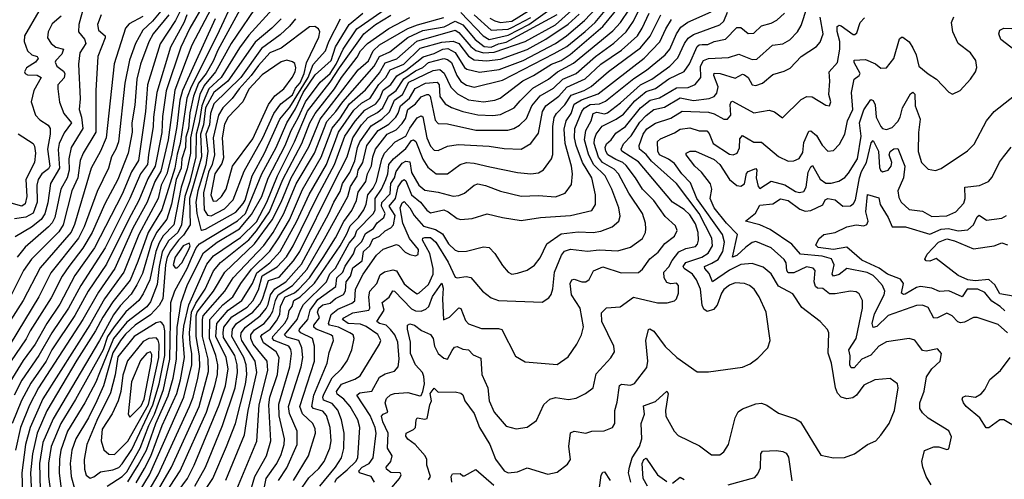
# Model space of a CAD drawing. Extents: x 1268547 to 1425625, y 515768 to 616754.
# Tile 48 of 256: x 1317983 to 1323188, y 544071 to 546500. Entities that reach past the tile are written whole.
import ezdxf

# ---------------------------------------------------------------- set-up
doc = ezdxf.new("R2010")
doc.units = 0

msp = doc.modelspace()

# ---------------------------------------------------------------- linework, layer by layer
at = {"layer": '0CON10XD'}
for points in [[(1319858.7, 544055), (1319840.4, 544085), (1319780, 544105), (1319776.8, 544115), (1319794, 544135), (1319829.7, 544155), (1319851.5, 544185), (1319867.7, 544315), (1319861.9, 544345), (1319835, 544407.9), (1319764.7, 544515.3), (1319781.5, 544528.5), (1319844, 544536), (1319885, 544610), (1319915, 544628.2), (1319965, 544642.9), (1319984.6, 544665), (1319989.2, 544705), (1319982.2, 544795), (1319965.9, 544835), (1319942.7, 544862.7), (1319920, 544885), (1319884.5, 544895), (1319871.2, 544905), (1319910.2, 544965), (1319899.3, 545005), (1319936.2, 545033.8), (1319955, 545066.5), (1319965, 545064.7), (1320055, 544971.2), (1320075, 544961), (1320105, 544960.3), (1320130.3, 544969.7), (1320146.6, 544983.4), (1320165, 545036.7), (1320215, 545107.5), (1320221.6, 545081.6), (1320217.9, 545025), (1320223.6, 544913.6), (1320255, 544928.2), (1320305, 544977.8), (1320315, 544974.4), (1320340.2, 544910.2), (1320355, 544891.8), (1320425, 544868.2), (1320515, 544867.9), (1320532.4, 544862.4), (1320605, 544722), (1320655, 544692.5), (1320825, 544676.9), (1320882.7, 544717.3), (1320928.9, 544785), (1320953.3, 544835), (1320963.6, 544876.4), (1320946.5, 544975), (1320900.9, 545045), (1320892.6, 545105), (1320901.4, 545125), (1320915, 545128.9), (1320955, 545114.5), (1320976.2, 545115), (1320993.8, 545126.2), (1321016.9, 545173.1), (1321065, 545193.2), (1321162.6, 545162.6), (1321255.3, 545164.7), (1321275, 545181.1), (1321314.5, 545235.5), (1321359.1, 545270.9), (1321393.3, 545316.7), (1321445, 545355.5), (1321459.6, 545385), (1321449.9, 545409.9), (1321395, 545459.6), (1321335.2, 545545), (1321275.2, 545605), (1321239.3, 545665), (1321188.9, 545728.9), (1321171.1, 545745), (1321135, 545761.5), (1321093, 545785), (1321081.1, 545805), (1321077.9, 545825), (1321086.1, 545843.9), (1321110.2, 545865), (1321135, 545900.6), (1321185, 545935.2), (1321265, 546033.4), (1321315.3, 546074.7), (1321365, 546086.7), (1321455, 546139.6), (1321517.7, 546142.3), (1321553.4, 546156.6), (1321583.2, 546195), (1321581.7, 546255), (1321598.6, 546285), (1321625, 546295.2), (1321729.9, 546300.1), (1321785, 546318.3), (1321855, 546289.7), (1321879.5, 546290.5), (1321963.3, 546365), (1322017.7, 546372.3), (1322055, 546393.1), (1322095, 546436.5), (1322115, 546470), (1322177.6, 546665)], [(1318874.8, 546635.2), (1318806.4, 546495), (1318725, 546372.1), (1318658.2, 546155), (1318648.7, 546015), (1318610.9, 545755), (1318574.3, 545695.7), (1318525, 545577.5), (1318378.6, 545295), (1318275, 545147.9), (1318195, 544997.3), (1318126.2, 544893.8), (1318064.3, 544785.7), (1318000.7, 544699.3), (1317930.9, 544585)], [(1319121.9, 546625), (1319025, 546414.3), (1318888.8, 546145), (1318866.8, 546085), (1318832.2, 545845), (1318815, 545789.7), (1318802.7, 545715), (1318734.3, 545495.7), (1318661.4, 545375), (1318608, 545222), (1318566.2, 545123.8), (1318475, 545009.4), (1318422.4, 544927.6), (1318384.6, 544855), (1318285, 544701.1), (1318126.7, 544433.3), (1318075.4, 544314.6), (1318050, 544205), (1318040.7, 544105), (1318052.2, 543845)], [(1318958.2, 546585), (1318882.4, 546455), (1318835, 546355.4), (1318756.6, 546123.4), (1318738, 545988), (1318734, 545904), (1318700, 545725), (1318660.5, 545659.5), (1318612.6, 545545), (1318557.7, 545442.3), (1318441.8, 545208.2), (1318345.6, 545064.4), (1318274, 544936), (1318152.6, 544755), (1318123.6, 544695), (1318041.2, 544578.8), (1317993.3, 544486.7), (1317942.8, 544365)], [(1318319.5, 546565), (1318295.9, 546475), (1318293.8, 546435), (1318326.3, 546396.3), (1318333.2, 546375), (1318301.4, 546325), (1318293.3, 546265), (1318302.3, 546082.3), (1318297.1, 546025), (1318310.6, 545985), (1318317, 545925), (1318254.8, 545825), (1318242.8, 545765), (1318245.1, 545705), (1318233.9, 545665), (1318200.8, 545605), (1318168.7, 545455), (1318155, 545426.8), (1318135.2, 545405), (1318012.3, 545297.7), (1317969.8, 545245)], [(1319157.7, 546572.3), (1319030.6, 546339.4), (1319005, 546281.1), (1318968.5, 546215), (1318929, 546165), (1318901.7, 546095), (1318883.1, 546006.9), (1318875.7, 545925), (1318861.2, 545878.8), (1318860.2, 545825), (1318840.3, 545765), (1318836.3, 545715), (1318810.4, 545655), (1318785.6, 545525), (1318761, 545445), (1318706.5, 545375), (1318679.1, 545320.9), (1318632.2, 545157.8), (1318602.2, 545097.8), (1318571.5, 545048.5), (1318515, 544988.3), (1318479.8, 544940.2), (1318404.6, 544805), (1318159.6, 544390.4), (1318105.4, 544265), (1318087.4, 544155), (1318093.3, 543945)], [(1319255, 546599.5), (1319100.3, 546375), (1319019, 546225), (1318958.4, 546151.6), (1318935, 546104.7), (1318886.8, 545875), (1318885.5, 545794.5), (1318867.6, 545712.4), (1318837.1, 545615), (1318797.1, 545415), (1318741.9, 545358.1), (1318719.6, 545320.4), (1318701.9, 545275), (1318670.2, 545125), (1318635, 545050.6), (1318613.5, 545016.5), (1318545, 544955.5), (1318483.1, 544876.9), (1318447.7, 544825), (1318424.4, 544755.6), (1318277.7, 544492.3), (1318199.7, 544365), (1318149.5, 544245), (1318135.4, 544155.4), (1318135.4, 544085), (1318169.7, 543815)], [(1318555, 544057), (1318610.2, 544145), (1318653.2, 544225), (1318702, 544365), (1318768.5, 544511.5), (1318795, 544604.5), (1318812.3, 544705), (1318816, 544874), (1318835.8, 545005.8), (1318870.4, 545099.6), (1318955, 545268.3), (1319026.6, 545323.4), (1319145, 545394.9), (1319208.8, 545471.2), (1319262.4, 545565), (1319297, 545663), (1319385.7, 545835), (1319418.3, 545915), (1319457.8, 545985), (1319493.3, 546065), (1319571, 546169), (1319625, 546215.9), (1319655.7, 546264.3), (1319693.6, 546345), (1319765, 546452), (1319955, 546584)], [(1318951.5, 543995), (1319003.8, 544075), (1319076.3, 544243.7), (1319123.9, 544366.1), (1319176.3, 544573.7), (1319183.7, 544625), (1319181.1, 544675), (1319168.4, 544715), (1319104, 544825), (1319107.2, 544865), (1319128.8, 544895), (1319215.5, 544955), (1319253.2, 544996.8), (1319267.5, 545022.5), (1319297.6, 545122.4), (1319355, 545140), (1319431.4, 545225), (1319464.4, 545275.6), (1319641.3, 545635), (1319713.4, 545775), (1319743.5, 545875), (1319790.8, 545945), (1319825, 545982.4), (1319875, 546009.1), (1319902.4, 546035), (1319933.5, 546096.5), (1319974.1, 546125.9), (1320013.3, 546186.7), (1320075, 546229.9), (1320115, 546246.5), (1320145, 546273.2), (1320225, 546295.4), (1320245, 546289.8), (1320265, 546273.7), (1320293.3, 546205), (1320315, 546173.4), (1320345, 546153.3), (1320385, 546143.1), (1320535, 546179.8), (1320809.1, 546320.9), (1320875, 546358.1), (1320972.2, 546437.8), (1321025.4, 546485), (1321095, 546569.8)], [(1319073.6, 544066.4), (1319171.1, 544305), (1319190.5, 544435), (1319236.8, 544635), (1319227.6, 544695), (1319158, 544805), (1319151.5, 544825), (1319153.8, 544845), (1319176.5, 544875), (1319255, 544934.9), (1319285.7, 544974.3), (1319297.3, 544995), (1319309.1, 545045), (1319332.2, 545077.8), (1319390.7, 545115), (1319472.7, 545207.3), (1319617.6, 545475), (1319643.5, 545535), (1319677.4, 545592.6), (1319689.8, 545635), (1319727.5, 545692.5), (1319755.1, 545754.9), (1319768.7, 545825), (1319780.5, 545855), (1319841, 545939), (1319897.9, 545975), (1319937.7, 546012.3), (1319965, 546074.8), (1320007.4, 546105), (1320040.2, 546169.8), (1320168.8, 546231.2), (1320205, 546237), (1320227.5, 546217.5), (1320262.8, 546142.8), (1320297.5, 546107.5), (1320355, 546077.2), (1320435, 546065.2), (1320495, 546074), (1320523.6, 546085), (1320643.8, 546176.2), (1320699.7, 546205), (1320795, 546264.3), (1320845, 546284.6), (1320893.9, 546316.1), (1321066.3, 546463.7), (1321157.1, 546575)], [(1319196.9, 543983.1), (1319226.1, 544085), (1319288, 544195), (1319311.5, 544275), (1319299.7, 544465), (1319305.4, 544505), (1319345.2, 544625.2), (1319354.5, 544714.5), (1319338.1, 544745), (1319272.8, 544792.8), (1319258.7, 544825), (1319264.7, 544835.3), (1319307.3, 544865), (1319341, 544909), (1319358.4, 544941.6), (1319362.4, 544985), (1319385, 545033.9), (1319435, 545056.6), (1319458.1, 545075), (1319515.4, 545135), (1319586.9, 545243.1), (1319652.1, 545347.9), (1319696.4, 545433.6), (1319738.4, 545491.6), (1319763, 545545), (1319772.2, 545587.8), (1319812.5, 545645), (1319821, 545685), (1319842.4, 545727.6), (1319849.5, 545775), (1319863.8, 545816.2), (1319925.9, 545895), (1319972.6, 545917.4), (1320005, 545952), (1320022.1, 545977.9), (1320035.6, 546025), (1320075.4, 546054.6), (1320105, 546092), (1320135, 546104.3), (1320145, 546104.7), (1320153.3, 546095), (1320178.8, 545968.8), (1320195, 545951.1), (1320245, 545950.2), (1320395, 545915.6), (1320563.1, 545916.9), (1320595.2, 545924.8), (1320625, 545941.8), (1320662.6, 545977.4), (1320690.9, 546045), (1320735, 546097.7), (1320805, 546138.1), (1320855, 546184.9), (1320925, 546216.1), (1321027, 546305), (1321124.5, 546375.5), (1321189.8, 546435), (1321228.4, 546491.6), (1321263.9, 546565)], [(1318413.3, 546525), (1318395.2, 546475), (1318399.5, 546445), (1318434.1, 546415), (1318435.3, 546405), (1318395.3, 546305.3), (1318385.2, 546125), (1318384.8, 545905), (1318319, 545795), (1318303.5, 545756.5), (1318290.3, 545665), (1318259.1, 545595), (1318213.6, 545415), (1318190.6, 545379.4), (1318045.8, 545234.2), (1318002.7, 545175), (1317836, 544844)], [(1318772.2, 546525), (1318687.8, 546425), (1318665, 546383.8), (1318622.3, 546265), (1318602.7, 546185), (1318591.6, 546048.4), (1318576.7, 545955), (1318577.1, 545905), (1318555.9, 545794.1), (1318501.7, 545655), (1318433.3, 545526.7), (1318366, 545375), (1318317.5, 545292.5), (1318242.2, 545195), (1318207, 545145), (1318149.6, 545030.4), (1318037.6, 544855), (1318017.6, 544812.4), (1317882.3, 544615)], [(1318737.6, 546555), (1318685, 546492.2), (1318633.3, 546445), (1318594.8, 546375), (1318563.8, 546286.2), (1318538.9, 546165), (1318505.5, 545855), (1318491.2, 545815), (1318467.7, 545775), (1318453, 545715), (1318391.8, 545591.8), (1318323.5, 545405), (1318294, 545346), (1318147.1, 545162.9), (1318084.1, 545035), (1317932, 544785)], [(1318633.7, 546516.3), (1318561.6, 546478.4), (1318541.8, 546455), (1318483.3, 546266.7), (1318440.2, 545875), (1318410.6, 545805), (1318360.4, 545715), (1318272.8, 545417.2), (1318255, 545376.4), (1318092.1, 545187.9), (1318001.1, 545015), (1317932.1, 544907.9)], [(1318867.4, 546525), (1318852.7, 546487.3), (1318779.7, 546355), (1318708.3, 546115), (1318690.1, 545985), (1318689.1, 545935), (1318663.8, 545786.2), (1318659.1, 545735), (1318622.4, 545685), (1318565.6, 545555), (1318435.1, 545295), (1318306.4, 545095), (1318240.3, 544975), (1318153.2, 544845), (1318085, 544724.7), (1317994, 544595), (1317954.4, 544515.6)], [(1318085, 546544.6), (1318009.2, 546415), (1318006.1, 546385), (1318024.6, 546335), (1318046.4, 546315), (1318075.7, 546305), (1318080.7, 546295), (1318066, 546275), (1318018.5, 546245), (1318008.8, 546225), (1318012.5, 546215), (1318025, 546208.5), (1318075, 546206.4), (1318096.4, 546195), (1318058.3, 546125), (1318043.3, 546065), (1318066.4, 545995), (1318089.9, 545969.9), (1318133.2, 545943.2), (1318144.2, 545925), (1318144.5, 545895), (1318129.7, 545815), (1318143, 545725), (1318135, 545712.1), (1318099.4, 545685), (1318080.4, 545655), (1318073.5, 545625), (1318075.4, 545535), (1318055, 545476.6), (1318015, 545457), (1317955, 545448.1)], [(1318201.9, 546518.1), (1318155, 546477.9), (1318133.4, 546435), (1318130, 546405), (1318149.7, 546375), (1318174.5, 546355), (1318213.8, 546345), (1318205, 546317.7), (1318173.3, 546285), (1318170.7, 546275), (1318179.3, 546255), (1318215, 546227.1), (1318221.1, 546215), (1318217.7, 546192.3), (1318185.4, 546155), (1318184.6, 546135), (1318194.2, 546064.2), (1318216.7, 546005), (1318256.6, 545955), (1318218.6, 545901.4), (1318190.8, 545845), (1318186, 545814), (1318193, 545715), (1318145.5, 545635), (1318132.2, 545532.2), (1318115.9, 545474.1), (1318096.4, 545443.6), (1318045, 545403), (1317958.5, 545351.5)], [(1318995, 546559.5), (1318893.8, 546365), (1318802.6, 546127.4), (1318768.8, 545865), (1318730, 545700), (1318698, 545645), (1318657.6, 545535), (1318581.9, 545398.1), (1318485.1, 545184.9), (1318399.6, 545060.4), (1318316.5, 544915), (1318083.2, 544555), (1318035, 544462.9), (1317988.1, 544345), (1317960.6, 544225)], [(1319320, 546555), (1319195, 546418.3), (1319145, 546350.7), (1319047.6, 546195), (1318983.3, 546135), (1318960.9, 546085), (1318945.3, 546045), (1318932.5, 545955), (1318916.7, 545895), (1318913.4, 545775), (1318882.3, 545645), (1318856.2, 545565), (1318838.4, 545415), (1318819.9, 545375), (1318769.2, 545330.8), (1318736.6, 545273.4), (1318720.6, 545195), (1318710.3, 545099.7), (1318675, 545008.9), (1318655, 544981.6), (1318549.1, 544900.9), (1318479.1, 544815), (1318404.1, 544634.1), (1318385.4, 544584.6), (1318327.9, 544475), (1318234.9, 544325.1), (1318200, 544225), (1318192.7, 544177.3), (1318192.2, 544105), (1318216.1, 543905)], [(1318445.4, 544034.6), (1318525, 544084.9), (1318549.1, 544110.9), (1318619.1, 544235), (1318665.2, 544355), (1318696.3, 544415), (1318744, 544546), (1318777.1, 544705), (1318781.2, 545005), (1318802.5, 545067.5), (1318867.9, 545185), (1318891.2, 545238.8), (1318916.3, 545295), (1318933.5, 545315), (1319135, 545437.3), (1319176.6, 545475), (1319262.3, 545685), (1319338.8, 545825), (1319394.9, 545955.1), (1319441.6, 546028.4), (1319482.5, 546115), (1319545, 546208.1), (1319630.4, 546285), (1319653.2, 546356.8), (1319725, 546475.2), (1319796.5, 546535)], [(1318598.1, 544051.9), (1318642.6, 544127.4), (1318676.2, 544193.8), (1318736.6, 544355), (1318813.8, 544525), (1318833.7, 544596.3), (1318854.1, 544715), (1318846.2, 544825), (1318850.1, 544880.1), (1318877.4, 544992.6), (1318972, 545208), (1319007.3, 545252.7), (1319151, 545349), (1319235, 545432.4), (1319289.4, 545535), (1319345.1, 545675), (1319436, 545854), (1319505, 546016.4), (1319625, 546169.5), (1319673.9, 546246.1), (1319803.2, 546425), (1319863.8, 546475), (1319945, 546523.7)], [(1318614.8, 544005.2), (1318668.7, 544095), (1318851.2, 544505), (1318892.3, 544675), (1318893, 544735), (1318885, 544787.5), (1318880.4, 544845), (1318891.7, 544955), (1318915, 545001.7), (1318963.6, 545075), (1319007.8, 545172.2), (1319043.8, 545216.2), (1319195, 545337.3), (1319235.2, 545384.8), (1319304.2, 545485), (1319375, 545654.8), (1319475.1, 545845), (1319517.6, 545955), (1319545.6, 546004.4), (1319646.9, 546135), (1319685, 546194.1), (1319767.8, 546302.2), (1319785, 546335.2), (1319821.6, 546375), (1319935, 546453.9), (1320045, 546511.6)], [(1318667.2, 544012.8), (1318714.9, 544095), (1318881, 544455), (1318900.2, 544505), (1318925.4, 544605), (1318934.7, 544665.3), (1318933.6, 544723.6), (1318916.1, 544826.1), (1318915.6, 544935), (1318921.4, 544955), (1319007.5, 545065), (1319067.9, 545165), (1319225.1, 545315), (1319318.4, 545441.6), (1319365.3, 545534.7), (1319418.3, 545665), (1319511.3, 545828.7), (1319571.7, 545975), (1319691.1, 546128.9), (1319773, 546235), (1319826.6, 546283.4), (1319851.8, 546335), (1319885, 546367.5), (1320035, 546453.1), (1320086.4, 546473.6), (1320225, 546510.9)], [(1318704.9, 543995), (1318785.7, 544135), (1318932.3, 544455), (1318980.9, 544640.9), (1318978.8, 544705), (1318950.2, 544825), (1318948.6, 544915), (1318953.6, 544935), (1319067.4, 545065), (1319111.7, 545135), (1319273, 545307), (1319322.9, 545375), (1319380.3, 545475), (1319445, 545632.2), (1319541.2, 545795), (1319607.5, 545962.5), (1319655.2, 546014.8), (1319690.7, 546065), (1319857.8, 546255), (1319884.8, 546305.2), (1319939.3, 546330.7), (1320035, 546406.1), (1320115, 546443.2), (1320227.5, 546462.5), (1320285, 546492.1), (1320325, 546472.4), (1320390.8, 546395), (1320437.9, 546357.9), (1320475, 546354.6), (1320515, 546373), (1320555, 546380.8), (1320825, 546526.6)], [(1318722.4, 543947.6), (1318830.9, 544115), (1318971.4, 544425), (1319015.5, 544564.5), (1319029.2, 544625), (1319031.2, 544675), (1319019.9, 544725), (1318985.7, 544815.7), (1318988.5, 544915), (1319057.1, 544992.9), (1319109, 545035), (1319151.4, 545105), (1319208.9, 545181.1), (1319305, 545277.2), (1319353.8, 545346.2), (1319408.5, 545441.5), (1319478.1, 545601.9), (1319576.3, 545773.7), (1319635, 545927), (1319675, 545976.4), (1319726.9, 546055), (1319811.4, 546128.6), (1319885, 546219.8), (1319915, 546272.1), (1319976.1, 546293.9), (1320082.8, 546387.2), (1320285, 546444.5), (1320305, 546432.4), (1320368.2, 546358.2), (1320395, 546336.8), (1320434.4, 546324.4), (1320492, 546328), (1320655, 546384), (1320815, 546473.7), (1320900.7, 546549.3)], [(1318758, 543922), (1318869.8, 544075), (1318906.1, 544145), (1319037.8, 544465), (1319070.7, 544565), (1319084.6, 544655), (1319073.8, 544715), (1319020, 544825), (1319025.8, 544895), (1319085, 544965.6), (1319156.8, 545015), (1319214, 545106), (1319237.3, 545162.7), (1319306.1, 545215), (1319359.3, 545275), (1319449, 545435), (1319513.9, 545576.1), (1319604.8, 545735.2), (1319653.9, 545866.1), (1319668.5, 545905), (1319748.9, 546021.1), (1319790.6, 546059.4), (1319835.2, 546085), (1319882.5, 546157.5), (1319919.5, 546195), (1319941.5, 546235), (1320013.2, 546265), (1320100.5, 546349.5), (1320215, 546381.6), (1320275, 546386.6), (1320305, 546374.5), (1320355, 546306.6), (1320385, 546287.1), (1320452.8, 546282.8), (1320525, 546291.8), (1320665, 546343.2), (1320765, 546396.4), (1320883.3, 546476.7), (1320941.1, 546528.9)], [(1318909, 544035), (1318965, 544135.4), (1319055.8, 544355.8), (1319121.5, 544555), (1319134.4, 544635), (1319132.3, 544675), (1319120.1, 544725), (1319061.1, 544821.1), (1319057.9, 544845), (1319063.1, 544875), (1319105, 544929.9), (1319185, 544980.5), (1319216.2, 545013.8), (1319245, 545071.4), (1319264.4, 545145.6), (1319345, 545193.2), (1319393, 545247), (1319429.1, 545305), (1319555.7, 545564.3), (1319647.8, 545735), (1319701.7, 545885), (1319755.7, 545964.3), (1319808.4, 546021.6), (1319866, 546055), (1319887, 546083), (1319905, 546127.9), (1319945, 546158.3), (1319977.5, 546202.5), (1320025, 546230.8), (1320116.9, 546303.1), (1320175, 546321.2), (1320219.3, 546345), (1320247.3, 546347.3), (1320285, 546326.2), (1320335, 546248.2), (1320347.7, 546237.7), (1320413, 546223), (1320517.6, 546237.6), (1320645, 546284.4), (1320815, 546374.1), (1320873.7, 546415), (1320969.4, 546495), (1321029.9, 546560.1)], [(1319112.8, 543977.2), (1319236.9, 544273.1), (1319248.3, 544465), (1319295.5, 544645.5), (1319291.3, 544695), (1319217.9, 544785), (1319204.1, 544815), (1319204.9, 544835), (1319225, 544861.1), (1319275.1, 544894.9), (1319305, 544931.9), (1319320.7, 544959.3), (1319334.6, 545015.4), (1319350, 545045), (1319425.7, 545094.3), (1319500.5, 545179.5), (1319595, 545341.9), (1319718, 545565), (1319731.1, 545618.9), (1319767.3, 545672.7), (1319773.2, 545705), (1319797.9, 545745), (1319818.6, 545835), (1319877.8, 545915), (1319935, 545948.4), (1319971.2, 545985), (1319984.1, 546005.9), (1319995.4, 546045), (1320044.3, 546085), (1320073.4, 546136.6), (1320128.2, 546165), (1320190.4, 546170.4), (1320200.2, 546155), (1320204.4, 546094.4), (1320232.5, 546055), (1320265, 546036.7), (1320325.5, 546015.5), (1320405, 545996.3), (1320485, 545993.4), (1320525, 545999.5), (1320596.7, 546033.3), (1320629, 546071), (1320695, 546137.3), (1320779.2, 546185), (1320825.4, 546224.6), (1320910.4, 546269.6), (1321119.1, 546440.9), (1321158.8, 546485), (1321207.1, 546555)], [(1319251.6, 543898.4), (1319285.2, 544075), (1319342, 544155), (1319365, 544201.8), (1319381.3, 544255), (1319383.5, 544285), (1319355.6, 544405.6), (1319352.5, 544467.5), (1319411.2, 544665), (1319419.6, 544735), (1319416.6, 544756.6), (1319405, 544773.7), (1319328, 544805), (1319319.7, 544815), (1319321.1, 544825), (1319384.4, 544895.6), (1319400.5, 544925), (1319407.5, 544962.5), (1319423.3, 544985), (1319431.8, 545015), (1319465.7, 545035), (1319542, 545108), (1319676.7, 545305), (1319712.4, 545367.6), (1319729.3, 545410.7), (1319775, 545454.2), (1319802.3, 545495), (1319814.6, 545525), (1319823.3, 545575), (1319851.2, 545608.8), (1319868.9, 545645), (1319896.7, 545763.3), (1319911.4, 545795), (1319968.1, 545855), (1320025, 545885.2), (1320045, 545927), (1320085, 545981.9), (1320105, 545991.5), (1320115, 545986.7), (1320135.4, 545875), (1320155, 545830.7), (1320175, 545810.4), (1320195, 545808.5), (1320245, 545831.3), (1320300.3, 545839.7), (1320465, 545830.8), (1320545, 545820), (1320635, 545815.3), (1320685, 545845.5), (1320725, 545899.4), (1320747.4, 546015), (1320764.5, 546045.5), (1320833.6, 546096.4), (1320875, 546143.1), (1320972.4, 546187.6), (1321055, 546265.8), (1321165, 546339.3), (1321248.5, 546415), (1321274.5, 546455), (1321310.2, 546535)], [(1319350.4, 544065), (1319395, 544131.3), (1319449.6, 544255), (1319450.2, 544325), (1319409.4, 544419.4), (1319404.9, 544455), (1319470.3, 544665), (1319480.2, 544715), (1319475.4, 544765.4), (1319459.4, 544805), (1319395, 544821.4), (1319383.3, 544835), (1319450.4, 544915), (1319468, 544965), (1319484.1, 544995), (1319604.7, 545115.3), (1319623, 545157), (1319653.1, 545186.9), (1319725, 545318.7), (1319755.2, 545354.8), (1319765.4, 545385), (1319853.5, 545475), (1319862.9, 545495), (1319863, 545555), (1319896.4, 545603.6), (1319918, 545655), (1319928.7, 545685), (1319935, 545734.7), (1319960, 545765), (1320025, 545819.7), (1320055, 545861.7), (1320065.2, 545865.2), (1320076.6, 545856.6), (1320115, 545762.1), (1320140.3, 545720.3), (1320184.8, 545684.8), (1320244.7, 545685.3), (1320312.2, 545735), (1320345, 545744.8), (1320385, 545741.6), (1320468, 545722), (1320615, 545692.4), (1320685, 545684.7), (1320725, 545690.4), (1320753, 545707), (1320794.6, 545765), (1320802.4, 545787.6), (1320801.1, 545935), (1320807.8, 545982.2), (1320820.5, 546005), (1320865, 546050.4), (1320898.7, 546101.3), (1320966.5, 546125), (1321005, 546147.4), (1321095, 546227), (1321265, 546351.5), (1321316.5, 546413.5), (1321372.8, 546525)], [(1319461.3, 544005), (1319511.2, 544078.8), (1319565, 544128.4), (1319592.5, 544165), (1319622.4, 544235), (1319629.7, 544275), (1319623.8, 544345), (1319605, 544408.7), (1319585, 544430.6), (1319536, 544445), (1319527.5, 544455), (1319537.2, 544515), (1319609, 544685), (1319619.4, 544740.6), (1319641.4, 544805), (1319638.1, 544825), (1319628.5, 544835), (1319550.9, 544865), (1319538.3, 544875), (1319538.4, 544885), (1319567.8, 544925), (1319558.1, 544955), (1319563.6, 544975), (1319585, 544993.8), (1319625, 545001.6), (1319653.4, 545026.6), (1319695, 545047.8), (1319705, 545066.9), (1319708.6, 545115), (1319732.4, 545145), (1319745, 545187.9), (1319793.1, 545225), (1319800.2, 545275), (1319834.9, 545305), (1319850.1, 545339.9), (1319884.9, 545355.1), (1319915, 545384.8), (1319945, 545400.2), (1319959.2, 545415), (1319968.1, 545465), (1319937.1, 545515), (1319969.8, 545555), (1319983.9, 545616.1), (1320005, 545648.4), (1320015, 545654.7), (1320025, 545647.9), (1320054.1, 545574.1), (1320101.9, 545535), (1320135, 545494.1), (1320155, 545479.3), (1320225, 545495.2), (1320248.8, 545485), (1320295, 545449.2), (1320315, 545443.1), (1320375, 545450), (1320455, 545474.5), (1320535, 545453.8), (1320635, 545438.2), (1320735.9, 545454.1), (1320895, 545464.3), (1321007.7, 545492.3), (1321027.3, 545522.7), (1321027.6, 545575), (1321007.1, 545665), (1320958.9, 545745), (1320924.1, 545835), (1320916.2, 545875), (1320918.1, 545925), (1320954.8, 546015), (1320967.6, 546032.4), (1320999.1, 546050.9), (1321047.5, 546055), (1321080, 546070), (1321230.5, 546189.5), (1321297.1, 546232.9), (1321395, 546314.3), (1321420.3, 546345), (1321455.3, 546424.7), (1321479.1, 546460.9), (1321515, 546486.4), (1321638.8, 546541.2)], [(1319570.3, 544035), (1319651.9, 544135), (1319684.4, 544185), (1319696.3, 544233.7), (1319698.1, 544315), (1319684.4, 544385), (1319665.4, 544435.4), (1319635, 544471.8), (1319589.6, 544489.6), (1319585.2, 544505), (1319591.1, 544521.1), (1319635, 544606.7), (1319684.7, 544655), (1319715, 544697.8), (1319739.2, 544755), (1319750.9, 544815), (1319745.4, 544835), (1319728.8, 544845), (1319668.8, 544875), (1319621.2, 544885), (1319615.2, 544895), (1319628.9, 544941.1), (1319665, 544970.9), (1319738.2, 545001.8), (1319755.4, 545014.6), (1319758.3, 545075), (1319799, 545155), (1319870, 545255), (1319905, 545287.8), (1319975, 545311.4), (1319986.6, 545306.6), (1320020.8, 545270.8), (1320045, 545258.2), (1320075, 545252.5), (1320090.4, 545259.6), (1320092.1, 545285), (1320044, 545344), (1320009.4, 545425), (1319995.2, 545505), (1320005, 545531.8), (1320015, 545539.7), (1320046.2, 545506.2), (1320068.8, 545465), (1320117.9, 545407.9), (1320180.9, 545390.9), (1320218.3, 545368.3), (1320250.8, 545315), (1320285, 545282.1), (1320305, 545274.6), (1320345, 545276.9), (1320435, 545299.1), (1320465, 545296.7), (1320494.5, 545265), (1320535, 545200.8), (1320565.4, 545165.4), (1320585, 545155.6), (1320615, 545159.5), (1320665, 545175.5), (1320705, 545201.9), (1320735, 545241.4), (1320769.1, 545315), (1320845, 545367.4), (1320935, 545378.1), (1321015, 545375.8), (1321055, 545381.8), (1321115.2, 545404.8), (1321150.9, 545435), (1321157.8, 545462.2), (1321151.1, 545505), (1321113.9, 545605), (1321078.4, 545675), (1321017.2, 545735), (1320989.8, 545789.8), (1320969.8, 545865), (1320975.8, 545914.2), (1321004.8, 545965), (1321015.2, 546004.8), (1321035, 546010.7), (1321075, 546002.6), (1321091.4, 546008.6), (1321159.3, 546060.7), (1321264.2, 546155.8), (1321325, 546185.5), (1321420, 546255), (1321461.9, 546298.1), (1321498.1, 546375), (1321517.7, 546402.3), (1321545, 546420.9), (1321685, 546472), (1321705, 546492.7), (1321725, 546540.3)], [(1319649, 544055), (1319660.2, 544075), (1319715, 544120.2), (1319760.6, 544165), (1319770.6, 544185), (1319780.8, 544345), (1319770, 544385), (1319729.4, 544455), (1319697.4, 544495), (1319661.1, 544521.1), (1319658.5, 544535), (1319685, 544574.3), (1319755, 544600), (1319782.5, 544617.5), (1319884.5, 544785), (1319891.5, 544805), (1319876.2, 544836.2), (1319815, 544878), (1319785, 544890), (1319719.2, 544895), (1319689.2, 544915), (1319696.6, 544925), (1319745, 544951.4), (1319829.6, 544965), (1319833.9, 544976.1), (1319828.3, 545035), (1319834.4, 545065.6), (1319871.4, 545105), (1319889.2, 545150.8), (1319912.4, 545167.6), (1319955, 545178.4), (1319975, 545172), (1320015, 545104.6), (1320048.1, 545078.1), (1320075, 545055.6), (1320085, 545051.1), (1320095, 545055.5), (1320145, 545101.2), (1320168.1, 545155), (1320169.3, 545185), (1320150.5, 545265), (1320112.2, 545335), (1320113.5, 545345), (1320125, 545349.1), (1320155, 545348.8), (1320183.6, 545325), (1320248.4, 545218.4), (1320285, 545139.2), (1320295.3, 545135.3), (1320343.1, 545143.1), (1320367.6, 545137.6), (1320429.4, 545065), (1320475, 545030), (1320515, 545016.1), (1320745, 545007.5), (1320780.4, 545029.6), (1320792.9, 545047.1), (1320802.4, 545077.6), (1320810.5, 545165), (1320847.3, 545255), (1320863.3, 545276.7), (1320895, 545287.5), (1320985, 545276.6), (1321047.2, 545282.8), (1321145, 545278.7), (1321212.3, 545297.7), (1321275, 545344.4), (1321291.2, 545375), (1321293.8, 545395), (1321292, 545425), (1321274.7, 545475), (1321203.1, 545583.1), (1321148, 545685), (1321125, 545710.5), (1321064.6, 545744.6), (1321043.2, 545773.2), (1321020.1, 545845), (1321021.2, 545868.8), (1321031.1, 545895), (1321063.2, 545936.8), (1321136.6, 545973.4), (1321175, 546001.1), (1321235, 546070.8), (1321295, 546121), (1321344.1, 546135.9), (1321415, 546187.1), (1321495, 546226.7), (1321523.2, 546266.8), (1321565, 546358), (1321575, 546368), (1321590.5, 546369.5), (1321620.4, 546369.6), (1321655, 546385.2), (1321715, 546397.6), (1321775, 546458.6), (1321795, 546458.1), (1321835, 546427.5), (1321865, 546428.8), (1321905, 546466.7), (1321955, 546481.6), (1321985, 546497.5), (1322025.5, 546534.5)], [(1319940.5, 544015), (1319990.6, 544075), (1320000, 544095), (1319994.5, 544104.5), (1319945, 544107.5), (1319922.9, 544125), (1319920, 544135), (1319945.2, 544164.8), (1319951.6, 544195), (1319928.1, 544235), (1319931.6, 544315), (1319902.3, 544375), (1319896.2, 544403.8), (1319904.7, 544415.3), (1319929.2, 544425), (1319915.5, 544475), (1319922.3, 544497.7), (1319942.8, 544517.2), (1319965, 544524.3), (1320035, 544528.8), (1320097.9, 544512.1), (1320105.9, 544514.1), (1320115, 544534.4), (1320123.6, 544575), (1320120.2, 544615), (1320111.9, 544635), (1320076.2, 544675), (1320049.2, 544735), (1320049.1, 544795), (1320032.7, 544865), (1320033.8, 544885), (1320045, 544892.5), (1320070.8, 544885), (1320107.3, 544857.3), (1320155, 544836.1), (1320169, 544815), (1320175.8, 544775), (1320194.8, 544735), (1320225, 544711.6), (1320245, 544705.5), (1320269, 544751), (1320281.6, 544768.4), (1320295, 544772.9), (1320325, 544758.8), (1320355, 544754.4), (1320379.5, 544729.5), (1320421.2, 544711.2), (1320426.3, 544625), (1320457.9, 544555), (1320464.7, 544485), (1320490.9, 544425), (1320555, 544351.9), (1320607.6, 544337.6), (1320665, 544346.9), (1320715, 544382), (1320754.7, 544465.3), (1320784.8, 544495.2), (1320815, 544503.4), (1320885, 544493.2), (1320925, 544500), (1320975, 544524.5), (1321014.4, 544555), (1321031.3, 544628.7), (1321107.6, 544712.4), (1321127.1, 544745), (1321123.8, 544775), (1321060.8, 544905), (1321059.6, 544950.4), (1321085, 544977.1), (1321157.4, 544982.6), (1321227.4, 545032.6), (1321355, 545003.5), (1321405.8, 545004.2), (1321445.6, 545014.4), (1321455.5, 545024.5), (1321465.4, 545054.6), (1321465.3, 545095), (1321455, 545107.3), (1321425, 545103.5), (1321405, 545110.5), (1321390.3, 545135), (1321388.2, 545165), (1321415, 545194.6), (1321432.1, 545227.9), (1321467.1, 545272.9), (1321505, 545291.2), (1321555, 545301.7), (1321566.4, 545313.6), (1321572.1, 545335), (1321569.3, 545375), (1321555, 545420.4), (1321525, 545469), (1321495, 545496.9), (1321435, 545536.4), (1321255, 545748.6), (1321166.4, 545805), (1321163.3, 545815), (1321175, 545843.3), (1321215, 545886.2), (1321260.9, 545959.1), (1321295, 545992.8), (1321335, 546025.5), (1321392.4, 546037.6), (1321475, 546086.4), (1321545, 546072.9), (1321627.3, 546082.7), (1321655, 546093.3), (1321668.6, 546111.4), (1321675.8, 546145), (1321652.4, 546205), (1321655, 546218), (1321686.3, 546216.3), (1321765, 546191.8), (1321805, 546211.8), (1321815, 546209.2), (1321833.9, 546193.9), (1321855, 546156.4), (1321875, 546152.9), (1321910, 546165), (1321965, 546209.5), (1322025, 546227.3), (1322055.8, 546244.2), (1322113.9, 546306.1), (1322195, 546359.1), (1322215, 546381.9), (1322230.9, 546425), (1322214.2, 546514.2)], [(1320145, 544067.3), (1320154.1, 544085), (1320136.1, 544145), (1320135.8, 544175), (1320125.9, 544195), (1320074, 544254), (1320035, 544283.5), (1320025, 544298.8), (1320025.6, 544315), (1320065, 544334), (1320075.2, 544344.8), (1320078.2, 544385), (1320084.2, 544395), (1320125, 544388.5), (1320137.4, 544392.6), (1320150.5, 544465), (1320159.8, 544485), (1320153.2, 544525), (1320175, 544552.5), (1320195, 544532), (1320285, 544532.9), (1320315, 544526.7), (1320325, 544518), (1320336.7, 544485), (1320385, 544417.8), (1320414.5, 544344.5), (1320468.9, 544255), (1320497.6, 544177.6), (1320545, 544115.7), (1320564.7, 544104.7), (1320615, 544111.1), (1320665, 544130.9), (1320775, 544097.3), (1320825, 544107.8), (1320879.3, 544150.7), (1320894.4, 544175), (1320886.2, 544245), (1320895, 544316), (1320915, 544325.6), (1320975.5, 544314.5), (1321007.5, 544325), (1321073, 544327), (1321116.7, 544345), (1321129.2, 544365), (1321130, 544435), (1321142.2, 544477.8), (1321154.2, 544565.8), (1321165, 544573.2), (1321211.4, 544568.6), (1321233.6, 544576.4), (1321298.3, 544661.7), (1321304.2, 544695.8), (1321293.5, 544805), (1321307, 544863), (1321315, 544865.5), (1321335, 544854.5), (1321395, 544772.2), (1321457.1, 544715), (1321565, 544638), (1321625, 544638.8), (1321805, 544663.3), (1321845, 544680.8), (1321885, 544710.8), (1321937.5, 544765), (1321950, 544805), (1321928.5, 544955), (1321892.7, 545035), (1321866.2, 545075), (1321841.9, 545095), (1321815, 545106.5), (1321765, 545108.8), (1321735, 545097.4), (1321705, 545074.6), (1321692.4, 545055), (1321669.7, 544990.3), (1321651.8, 544968.2), (1321617.4, 544957.4), (1321599.9, 544969.9), (1321591.6, 544991.6), (1321582, 545075), (1321561.4, 545125), (1321540.6, 545155), (1321495.4, 545185), (1321490.8, 545195), (1321505, 545216.7), (1321589.7, 545245), (1321623.6, 545266.4), (1321645.2, 545305), (1321642.9, 545345), (1321575, 545475.5), (1321455.7, 545635), (1321322.8, 545752.8), (1321295, 545788.2), (1321258.9, 545815), (1321258.8, 545835), (1321278.3, 545895), (1321297.7, 545922.3), (1321345, 545953.4), (1321425, 545978.9), (1321485, 546017.3), (1321625, 546011.2), (1321655, 546001.9), (1321705, 545974), (1321725, 545973.9), (1321741.9, 545995), (1321738.5, 546051.5), (1321743.8, 546066.2), (1321751.2, 546068.8), (1321865, 546007.7), (1321945, 546022.5), (1321972.7, 546012.7), (1322015, 545982), (1322115, 546078.2), (1322145, 546094.5), (1322172.1, 546092.1), (1322245, 546048.8), (1322265, 546044), (1322271.2, 546065), (1322261.4, 546105), (1322266.4, 546175), (1322262.3, 546225), (1322306.6, 546273.4), (1322319.3, 546345), (1322318.8, 546385), (1322305, 546438), (1322305, 546463.8), (1322315, 546470.4), (1322325, 546467.1), (1322388.9, 546421.1), (1322398.6, 546421.4), (1322408.9, 546431.1), (1322425.7, 546484.3), (1322449.4, 546510.6)], [(1320315, 546537.2), (1320432.6, 546415), (1320465, 546394.7), (1320565, 546418.2), (1320675.4, 546474.6), (1320785, 546553)], [(1320385.4, 546525), (1320475, 546444.5), (1320565, 546450.3), (1320585, 546458.2), (1320685, 546511.9)], [(1320468.4, 546508.4), (1320495, 546493.3), (1320525, 546485.6), (1320585, 546491.9), (1320673.4, 546546.6)], [(1321213.3, 544055), (1321201.6, 544105), (1321207.6, 544135), (1321221.8, 544185), (1321259.3, 544245), (1321271.7, 544285), (1321268.1, 544365), (1321286.7, 544415), (1321280.1, 544459.9), (1321345, 544482), (1321405, 544537.5), (1321411.9, 544525), (1321396.8, 544435), (1321399.2, 544405), (1321443.1, 544325), (1321465, 544301.5), (1321576.9, 544246.9), (1321640.9, 544200.9), (1321685, 544200.8), (1321705, 544216.2), (1321730.8, 544255), (1321764.6, 544395), (1321782.2, 544427.8), (1321805, 544442.7), (1321875, 544469.4), (1321905, 544473.1), (1321932.8, 544462.8), (1321995, 544420), (1322085, 544390), (1322110, 544375), (1322217.9, 544197.9), (1322285, 544183.5), (1322343.7, 544186.3), (1322396, 544205), (1322464.7, 544255.3), (1322508.8, 544275), (1322536.3, 544303.7), (1322580, 544365), (1322608.2, 544435), (1322626.5, 544555), (1322623.8, 544575), (1322585, 544604), (1322503.7, 544596.3), (1322445, 544568.9), (1322406.5, 544515), (1322388.4, 544501.6), (1322355, 544495.3), (1322325.3, 544505.3), (1322306.7, 544526.7), (1322295.3, 544555), (1322275.2, 544685.2), (1322258, 544738), (1322261.1, 544845), (1322253, 544863), (1322215.7, 544905), (1322118.3, 544978.3), (1322071.1, 545051.1), (1321995, 545090.8), (1321955, 545157.1), (1321912.7, 545192.7), (1321855, 545210.9), (1321795.3, 545205.3), (1321735, 545176.8), (1321645, 545114.2), (1321628.3, 545158.3), (1321604.8, 545185), (1321603.1, 545195), (1321642.3, 545212.3), (1321675, 545232.1), (1321701.1, 545275), (1321709.4, 545325), (1321698.5, 545365), (1321562.9, 545555), (1321528.6, 545638.6), (1321482.8, 545685), (1321445, 545740.5), (1321413.1, 545763.1), (1321365, 545785.4), (1321356.5, 545805), (1321354.4, 545855.6), (1321370.3, 545869.7), (1321445, 545902.1), (1321475, 545921.6), (1321525, 545928.4), (1321575, 545913.4), (1321615, 545911.8), (1321627.8, 545897.8), (1321650, 545845), (1321735, 545789.3), (1321755, 545785.4), (1321775.2, 545794.8), (1321787.5, 545822.5), (1321789.8, 545870.2), (1321805, 545888.5), (1321865, 545852.9), (1321905, 545852.2), (1321995, 545777.8), (1322045, 545752.5), (1322075, 545753.9), (1322104.2, 545765.8), (1322122.6, 545797.4), (1322128.5, 545851.5), (1322155, 545911.5), (1322165, 545911.8), (1322195, 545888.2), (1322225, 545836.9), (1322255, 545805.6), (1322285, 545808.6), (1322317.9, 545842.1), (1322345.2, 545894.8), (1322360.2, 545965), (1322387, 546025), (1322380.8, 546115), (1322394.7, 546185), (1322421.9, 546205), (1322426.1, 546215), (1322395, 546274.4), (1322395, 546285.6), (1322455, 546289), (1322506.7, 546266.7), (1322535, 546243.1), (1322565, 546245.7), (1322603.8, 546295), (1322635, 546398), (1322645, 546408.5), (1322652.6, 546407.4), (1322685, 546383.3), (1322705, 546351.9), (1322721.8, 546315), (1322736.2, 546255), (1322785, 546213.1), (1322829.2, 546185), (1322895, 546116.7), (1322915, 546106.7), (1322954.2, 546125.8), (1323009.2, 546185), (1323036, 546225), (1323042.7, 546247.3), (1323038.6, 546285), (1323009.2, 546325), (1322944.5, 546375), (1322916.7, 546435), (1322910, 546485), (1322921.5, 546515)], [(1319016.1, 546503.9), (1318843.4, 546125), (1318829.8, 546075), (1318814.1, 545935), (1318785, 545782.5), (1318761.4, 545685), (1318731.3, 545625), (1318714.4, 545555), (1318612.7, 545365), (1318533.9, 545165), (1318431.5, 545025), (1318353, 544887), (1318105, 544496.8), (1318038.5, 544345), (1318013.7, 544255), (1317995.1, 544105), (1318003.2, 543825)], [(1319365.1, 546504.9), (1319315.2, 546455), (1319228.1, 546381.9), (1319083.1, 546175), (1319009.7, 546115), (1318965.6, 546035), (1318955, 545944.3), (1318939.1, 545895), (1318943.6, 545775), (1318881.5, 545555), (1318883.8, 545415), (1318849.6, 545360.4), (1318821.8, 545335), (1318780.9, 545279.1), (1318763.3, 545245), (1318754.6, 545205), (1318740.3, 545025), (1318720.5, 544989.5), (1318675, 544939.4), (1318593.8, 544885), (1318542, 544838), (1318515.4, 544805), (1318475, 544738.4), (1318425.4, 544564.6), (1318390.6, 544485), (1318347.1, 544395), (1318279.7, 544285), (1318259.4, 544225), (1318250.3, 544155), (1318254.8, 544085), (1318274, 544015)], [(1319440.8, 546505), (1319409.2, 546465), (1319360.9, 546419.1), (1319261.4, 546348.6), (1319151.3, 546195), (1319009, 546055), (1318991, 546005), (1318985.8, 545945), (1318966.4, 545895), (1318977.2, 545805), (1318966.6, 545733.4), (1318924.6, 545595), (1318914.6, 545535), (1318918.6, 545475), (1318941.3, 545391.3), (1318946.7, 545386.7)], [(1318946.7, 545386.7), (1318965, 545392.3), (1319125, 545483.3), (1319165, 545528), (1319175, 545546.1), (1319211.4, 545675), (1319276.8, 545795), (1319358.6, 545975), (1319411.7, 546038.3), (1319508.7, 546195), (1319535, 546264), (1319599.8, 546335), (1319616.8, 546385), (1319678.7, 546505)], [(1318995, 545463.2), (1319065, 545500.6), (1319111.4, 545548.6), (1319170.3, 545699.7), (1319268.5, 545875), (1319325.9, 546005), (1319364.1, 546055), (1319425, 546103.2), (1319441.6, 546138.4), (1319465, 546166), (1319487.5, 546215), (1319498.8, 546271.2), (1319565, 546408), (1319568.9, 546435), (1319562, 546452), (1319543.8, 546463.8), (1319515, 546461.8), (1319365, 546350.2), (1319304.8, 546325), (1319245, 546258.4), (1319206.8, 546205), (1319144, 546135), (1319106.8, 546083.2), (1319056.8, 546035), (1319034.9, 545995), (1319005.9, 545875), (1319013, 545785), (1319000.2, 545735), (1318980.4, 545695), (1318955.4, 545584.6), (1318958.1, 545495), (1318975, 545467), (1318995, 545463.2)], [(1319430.7, 544065), (1319509.5, 544195), (1319546.2, 544313.8), (1319545, 544338), (1319533.6, 544365), (1319477.6, 544417.6), (1319464.2, 544455), (1319541.5, 544695), (1319541.9, 544775), (1319531.7, 544815), (1319469.8, 544845), (1319460.3, 544855), (1319462.8, 544865), (1319506.2, 544915), (1319519.3, 544965), (1319559.4, 545020.6), (1319655, 545089.8), (1319659.3, 545135), (1319690.8, 545165), (1319703.4, 545196.6), (1319747.2, 545262.8), (1319757.9, 545295), (1319792.2, 545327.8), (1319810.9, 545369.1), (1319852.8, 545397.2), (1319873.5, 545426.5), (1319907.5, 545455), (1319915.4, 545475), (1319896.2, 545515), (1319896.8, 545533.2), (1319941.1, 545578.9), (1319944.9, 545635), (1319964.2, 545665), (1319973.2, 545696.8), (1320005, 545741.1), (1320025, 545751.7), (1320045, 545748.2), (1320055, 545691.8), (1320092.5, 545625), (1320125, 545598.9), (1320195, 545588.3), (1320275, 545566.6), (1320305, 545570.3), (1320335, 545583.9), (1320385, 545625.5), (1320405, 545632.3), (1320445, 545623.4), (1320525, 545592.9), (1320635, 545567.8), (1320725, 545570.8), (1320815, 545563.3), (1320866.4, 545583.6), (1320900.2, 545629.8), (1320905.4, 545684.6), (1320900.2, 545725), (1320866, 545845), (1320861.4, 545921.4), (1320871.5, 545965), (1320898, 546005), (1320915, 546053.4), (1320953.4, 546076.6), (1321041.5, 546108.5), (1321284.1, 546295.9), (1321367.8, 546382.2), (1321398.3, 546451.7), (1321429.6, 546500.4)], [(1323245, 546337.3), (1323170.6, 546395), (1323158.6, 546425), (1323164, 546445), (1323185, 546455.8), (1323227.4, 546452.6)], [(1319005, 545540.9), (1319025, 545542.8), (1319050.4, 545565), (1319074.8, 545605), (1319108.4, 545725), (1319215, 545870.5), (1319299.1, 546050.9), (1319332.2, 546097.8), (1319378.6, 546135), (1319424.2, 546195), (1319440.2, 546225), (1319442.5, 546245), (1319437.6, 546267.6), (1319425, 546277.7), (1319395, 546285.3), (1319365, 546276.7), (1319265, 546208.4), (1319195, 546132.3), (1319162.2, 546065), (1319085, 545984.8), (1319065, 545948.1), (1319053.8, 545875), (1319060.6, 545769.4), (1319050.8, 545739.2), (1319015.5, 545685), (1318993.7, 545575), (1319005, 545540.9)], [(1322731.1, 544785), (1322715, 544805.7), (1322685, 544814.4), (1322565, 544797.7), (1322525, 544774.6), (1322483, 544727), (1322435, 544706.2), (1322395, 544660.8), (1322379.1, 544659.1), (1322371.9, 544675), (1322374.1, 544724.1), (1322366.1, 544755), (1322404.8, 544815), (1322439.5, 544975), (1322438, 545015), (1322420.2, 545050.2), (1322405, 545061.5), (1322375.4, 545065.4), (1322295, 545050.3), (1322265, 545050.9), (1322229.8, 545079.8), (1322201.2, 545081.2), (1322189.9, 545089.9), (1322183, 545115), (1322187.7, 545175), (1322177.3, 545187.3), (1322143.1, 545193.1), (1322075, 545162.7), (1322045, 545161.2), (1322037.8, 545175), (1322034.8, 545214.8), (1322025, 545233.1), (1321955, 545294.3), (1321875, 545327.4), (1321855, 545323), (1321821.4, 545298.6), (1321775, 545253.2), (1321750.6, 545245), (1321777.5, 545365), (1321719.1, 545425), (1321655, 545505.3), (1321633.7, 545555), (1321641.6, 545605), (1321635, 545632.1), (1321587.3, 545695), (1321552.5, 545725), (1321506.7, 545785), (1321505.7, 545795), (1321527.5, 545805), (1321555, 545805.4), (1321655, 545761.5), (1321685, 545733.8), (1321735.7, 545655), (1321775, 545622.9), (1321795, 545620.8), (1321815, 545632.5), (1321825, 545686.9), (1321835, 545697.4), (1321875, 545712.9), (1321879.6, 545705), (1321877.3, 545665), (1321887.5, 545617.5), (1321895, 545607.5), (1321955, 545646.8), (1322027.7, 545627.7), (1322085, 545592.6), (1322105, 545586.6), (1322128.3, 545591.7), (1322141.6, 545615), (1322151.1, 545695), (1322165, 545722.7), (1322175, 545728.5), (1322215, 545656.4), (1322245, 545636.7), (1322273.8, 545636.2), (1322313.7, 545646.3), (1322345, 545665.4), (1322365, 545689.6), (1322411.4, 545765), (1322432.3, 545885), (1322423.5, 545955), (1322445, 546022.7), (1322482, 546078), (1322495, 546072.5), (1322505, 546049.4), (1322511.6, 545985), (1322535, 545935.6), (1322545, 545925.5), (1322565, 545920), (1322595, 545930.5), (1322625, 545962.2), (1322637.3, 545985), (1322650.7, 546035), (1322692.3, 546107.7), (1322705, 546116.9), (1322715.6, 546105.6), (1322717.8, 546045), (1322743.2, 545975), (1322734.3, 545904.3), (1322733.5, 545803.5), (1322751.4, 545745), (1322785, 545710), (1322825, 545703.1), (1322855, 545713.1), (1322993.9, 545806.1), (1323028.3, 545841.7), (1323094.7, 545965.3), (1323135.3, 546014.7), (1323275, 546126.2)], [(1317975, 545897.5), (1318054.4, 545845), (1318061.8, 545831.8), (1318066.1, 545795), (1318061.6, 545745), (1318015.2, 545655), (1318020.7, 545565), (1318012.6, 545527.4), (1317995, 545514.2), (1317925, 545533.3)], [(1323205, 544845.6), (1323155, 544888.5), (1323045, 544925.8), (1323025, 544925.6), (1322978.5, 544901.5), (1322957.1, 544897.1), (1322943.1, 544903.1), (1322912.9, 544935), (1322885, 544948.8), (1322835, 544924.7), (1322815, 544922.1), (1322785, 544978.9), (1322755, 544991.8), (1322725, 544988.9), (1322575, 544936.5), (1322515, 544879.1), (1322495, 544873.6), (1322489.8, 544895), (1322502.7, 544945), (1322553.9, 545045), (1322557, 545065), (1322545, 545094.6), (1322515, 545128.1), (1322495, 545147.4), (1322463, 545163), (1322355, 545185.8), (1322315, 545153.4), (1322285, 545144.8), (1322278.8, 545155), (1322288.5, 545205), (1322275, 545235.9), (1322225, 545251), (1322111.3, 545261.3), (1322065, 545313.8), (1321950.9, 545390.9), (1321896, 545415), (1321820, 545435), (1321872.7, 545477.3), (1321895, 545518.9), (1321965, 545526.5), (1322005, 545553.4), (1322045, 545543.9), (1322108.2, 545498.2), (1322135, 545487.6), (1322165, 545492.4), (1322229.4, 545520.6), (1322241.7, 545548.3), (1322254.8, 545555.2), (1322295, 545547.7), (1322335, 545513.6), (1322375, 545516.9), (1322391.6, 545528.4), (1322401.6, 545548.4), (1322423.3, 545665), (1322433.1, 545696.9), (1322460.5, 545745), (1322485, 545848.8), (1322495, 545862.2), (1322523.7, 545805), (1322528.8, 545718.8), (1322534.2, 545704.2), (1322545, 545696.5), (1322575, 545704.6), (1322590.7, 545725), (1322593.6, 545745), (1322578.9, 545785), (1322585, 545803.6), (1322605, 545817), (1322625, 545819.6), (1322663.2, 545725), (1322656.2, 545665), (1322624.8, 545595), (1322630.4, 545560.4), (1322642.9, 545535), (1322686.2, 545496.2), (1322755, 545487.5), (1322805, 545460.4), (1322885, 545463.9), (1322932.5, 545485), (1322975, 545530.6), (1322982.1, 545555), (1322980, 545615), (1323056.7, 545623.3), (1323105, 545644.4), (1323125, 545667.5), (1323162.7, 545747.3), (1323184.7, 545775.3), (1323225, 545827.1)], [(1323190.4, 544960.4), (1323166.2, 544985), (1323122.5, 545012.5), (1323085, 545057.6), (1323049.2, 545075), (1322992.7, 545075), (1322965, 545034.5), (1322895, 545067.2), (1322845, 545063.9), (1322805, 545080.2), (1322745, 545090.2), (1322725, 545085.2), (1322665, 545049.7), (1322655, 545046.7), (1322645.6, 545055), (1322655.3, 545105), (1322639.3, 545129.3), (1322570.4, 545155), (1322526.5, 545186.5), (1322435, 545229.8), (1322355, 545297), (1322285, 545285.2), (1322205, 545296.2), (1322191.5, 545308.5), (1322208.3, 545341.7), (1322235, 545363.8), (1322295, 545375.5), (1322356.2, 545405), (1322405, 545415.3), (1322445, 545411.1), (1322461.7, 545418.3), (1322468.9, 545435), (1322456.2, 545485), (1322465, 545576.9), (1322525, 545559.2), (1322532.5, 545522.5), (1322574.1, 545455), (1322595, 545404.7), (1322665.4, 545404.6), (1322795, 545365.9), (1322855, 545393.7), (1322893.4, 545396.6), (1322945, 545383.8), (1322995, 545388.9), (1323024.8, 545415), (1323045, 545458.5), (1323055, 545466.4), (1323095, 545440), (1323175, 545450.4), (1323199.2, 545465)], [(1318815, 545188.1), (1318840, 545215), (1318877.4, 545285), (1318885.1, 545305.1), (1318878.5, 545318.5), (1318848, 545305), (1318804.7, 545245), (1318794.9, 545205), (1318805, 545188.3), (1318815, 545188.1)], [(1323235, 545039), (1323165, 545051.1), (1323139.1, 545099.1), (1323106.9, 545126.9), (1323035, 545119.4), (1322995.6, 545125), (1322945, 545147.3), (1322827.7, 545237.7), (1322795, 545222.9), (1322775.5, 545225.5), (1322767.5, 545235), (1322780.1, 545259.9), (1322840.7, 545325), (1322885, 545341.2), (1322925, 545330.5), (1323025, 545288.5), (1323135, 545304.4), (1323175, 545320), (1323205, 545309.5)], [(1318355, 544076.1), (1318375, 544084.6), (1318410.2, 544109.8), (1318475, 544121.5), (1318506.4, 544133.6), (1318525, 544152.3), (1318575, 544228), (1318687.6, 544465), (1318720.3, 544575), (1318750.1, 544725), (1318750.6, 544855), (1318745, 544883.8), (1318735, 544898.6), (1318725, 544902.7), (1318705, 544897.2), (1318587.7, 544825), (1318502.6, 544717.4), (1318487.1, 544622.9), (1318462.8, 544527.2), (1318391.2, 544381.2), (1318338.3, 544255), (1318323.7, 544175), (1318325.2, 544125), (1318335, 544091.8), (1318355, 544076.1)], [(1318485, 544202.5), (1318555, 544271.5), (1318663.5, 544466.5), (1318718.4, 544715), (1318720.8, 544785), (1318715, 544806.7), (1318705, 544818.2), (1318665, 544814.2), (1318635, 544798.8), (1318552.5, 544697.5), (1318528.9, 544621.1), (1318517.7, 544535), (1318504.1, 544485.9), (1318472.5, 544417.5), (1318418.4, 544335), (1318413.3, 544275), (1318427.2, 544227.2), (1318455, 544202.9), (1318485, 544202.5)], [(1318565, 544400), (1318625, 544460), (1318640.7, 544495), (1318679.6, 544695), (1318681.1, 544731.1), (1318675, 544745.2), (1318655, 544738.3), (1318622, 544698), (1318573.7, 544586.3), (1318556.5, 544415), (1318565, 544400)], [(1322801.2, 544041.2), (1322775.3, 544085), (1322757.8, 544135), (1322751.8, 544165), (1322767.1, 544222.9), (1322815, 544243.1), (1322842.1, 544242.1), (1322885, 544228.8), (1322895, 544232.5), (1322910, 544295), (1322895, 544327.5), (1322785, 544393.8), (1322755, 544421.8), (1322741.8, 544445), (1322741.1, 544475), (1322764, 544536), (1322777.4, 544612.6), (1322805, 544654.4), (1322848.6, 544695), (1322856, 544735), (1322835, 544760), (1322775, 544748), (1322755, 544750.8), (1322731.1, 544785)], [(1323268, 544335), (1323185, 544385.5), (1323164, 544385), (1323107, 544343), (1323092, 544342), (1323059.2, 544395), (1322986.4, 544455), (1322972.3, 544475), (1322965.5, 544495), (1322968.6, 544505), (1322985, 544511.8), (1323000.6, 544509.4), (1323036.7, 544505), (1323066.7, 544523.3), (1323085, 544545.6), (1323111.2, 544598.8), (1323167.5, 544645), (1323219.4, 544715)], [(1321728.7, 544041.3), (1321868.8, 544081.2), (1321885, 544100), (1321899.2, 544130.8), (1321901.1, 544205), (1321910, 544220), (1321983.4, 544223.4), (1322018.2, 544218.2), (1322035, 544209.4), (1322047.1, 544187.1), (1322065, 544062.2)], [(1321301.5, 544035), (1321279.6, 544075), (1321273.9, 544155), (1321282.9, 544175), (1321295, 544182.5), (1321355, 544094.7), (1321405, 544060)], [(1320267.6, 544055), (1320264.5, 544085.5), (1320270.9, 544099.1), (1320311.7, 544101.7), (1320325, 544090), (1320335, 544090), (1320395, 544122), (1320490, 544040)], [(1321043, 543987), (1321056.9, 544093.1), (1321065, 544108.8), (1321075, 544110), (1321104.3, 544065)], [(1321435, 544050.9), (1321475, 544081.5), (1321495, 544070.4)]]:
    msp.add_lwpolyline(points, dxfattribs=at)

doc.saveas('drawing.dxf')
